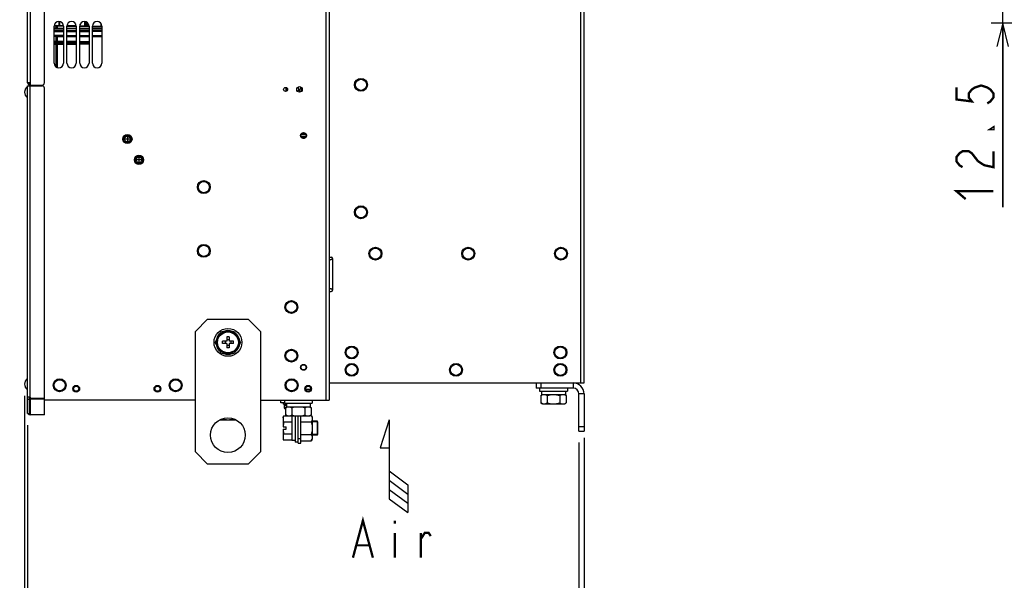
# Model space of a CAD drawing. Extents: x 33 to 410, y 33 to 287.
# Tile 51 of 90: x 162 to 247, y 121 to 169. Entities that reach past the tile are written whole.
import ezdxf

# ---------------------------------------------------------------- set-up
doc = ezdxf.new("R2010")
doc.units = 0
doc.header["$LTSCALE"] = 23.1
doc.linetypes.add('HIDDEN', pattern=[0.2, 0.1, -0.1])
doc.layers.get('0').update_dxf_attribs({"linetype": 'CONTINUOUS'})
for name, color, linetype in [('ALL_AXIS', 7, 'CONTINUOUS'), ('ALL_CURVE', 7, 'CONTINUOUS'), ('ALL_DIM', 7, 'CONTINUOUS'), ('ALL_FEATURES', 7, 'CONTINUOUS'), ('ALL_NOTE', 7, 'CONTINUOUS'), ('DEFAULT_2', 8, 'HIDDEN')]:
    doc.layers.add(name, color=color, linetype=linetype)
doc.dimstyles.get("Standard").update_dxf_attribs({"dimtxt": 2.5, "dimasz": 2.5, "dimexe": 1.25, "dimexo": 0.625, "dimtad": 1, "dimcen": 2.5, "dimazin": 3, "dimtfac": 1, "dimtmove": 0, "dimatfit": 3})

# ---------------------------------------------------------------- blocks, each defined once
blk = doc.blocks.new('_OPEN')
at = {"color": 0, "linetype": 'BYBLOCK'}
for p, q in [((0, 0), (-1, 0.25)), ((-1, -0.25), (0, 0)), ((-1, 0), (0, 0))]:
    blk.add_line(p, q, dxfattribs=at)
blk = doc.blocks.new('*D5')
at = {"layer": 'ALL_DIM', "color": 2, "linetype": 'CONTINUOUS'}
for p, q in [((163.059, 133.905), (163.059, 105.335)), ((211.059, 132.785), (211.059, 105.335)), ((163.059, 106.335), (187.059, 106.335)), ((211.059, 106.335), (187.059, 106.335))]:
    blk.add_line(p, q, dxfattribs=at)
at = {"layer": 'ALL_DIM', "color": 2, "linetype": 'CONTINUOUS', "xscale": 2, "yscale": 2, "zscale": 2, "rotation": 180}
blk.add_blockref('_OPEN', (163.059, 106.335), dxfattribs=at)
at = {"layer": 'ALL_DIM', "color": 2, "linetype": 'CONTINUOUS', "xscale": 2, "yscale": 2, "zscale": 2}
blk.add_blockref('_OPEN', (211.059, 106.335), dxfattribs=at)
blk = doc.blocks.new('*D6')
at = {"layer": 'ALL_DIM', "color": 2, "linetype": 'CONTINUOUS'}
for p, q in [((211.059, 132.785), (211.059, 111.335)), ((210.609, 132.385), (210.609, 111.335)), ((210.609, 112.335), (197.909, 112.335)), ((197.909, 112.335), (210.834, 112.335)), ((216.059, 112.335), (210.834, 112.335)), ((211.059, 112.335), (216.059, 112.335))]:
    blk.add_line(p, q, dxfattribs=at)
at = {"layer": 'ALL_DIM', "color": 2, "linetype": 'CONTINUOUS', "xscale": 2, "yscale": 2, "zscale": 2}
blk.add_blockref('_OPEN', (210.609, 112.335), dxfattribs=at)
at = {"layer": 'ALL_DIM', "color": 2, "linetype": 'CONTINUOUS', "xscale": 2, "yscale": 2, "zscale": 2, "rotation": 180}
blk.add_blockref('_OPEN', (211.059, 112.335), dxfattribs=at)
blk = doc.blocks.new('*D19')
at = {"layer": 'ALL_DIM', "color": 2, "linetype": 'CONTINUOUS'}
for p, q in [((247.152, 170.661), (247.152, 175.661)), ((247.152, 175.661), (247.152, 169.618)), ((262.007, 170.661), (246.152, 170.661)), ((247.152, 152.714), (247.152, 169.618)), ((296.504, 168.574), (246.152, 168.574)), ((247.152, 168.574), (247.152, 152.714))]:
    blk.add_line(p, q, dxfattribs=at)
at = {"layer": 'ALL_DIM', "color": 2, "linetype": 'CONTINUOUS', "xscale": 2, "yscale": 2, "zscale": 2}
for p, rotation in [((247.152, 170.661), 270), ((247.152, 168.574), 90)]:
    blk.add_blockref('_OPEN', p, dxfattribs=dict(at, rotation=rotation))
blk = doc.blocks.new('*D46')
at = {"color": 2, "linetype": 'CONTINUOUS'}
for p, q in [((162.809, 136.435), (162.809, 105.335)), ((163.059, 133.905), (163.059, 105.335)), ((162.809, 106.335), (147.291, 106.335)), ((147.291, 106.335), (162.934, 106.335)), ((168.059, 106.335), (162.934, 106.335)), ((163.059, 106.335), (168.059, 106.335))]:
    blk.add_line(p, q, dxfattribs=at)
at = {"color": 2, "linetype": 'CONTINUOUS', "xscale": 2, "yscale": 2, "zscale": 2}
blk.add_blockref('_OPEN', (162.809, 106.335), dxfattribs=at)
at = {"color": 2, "linetype": 'CONTINUOUS', "xscale": 2, "yscale": 2, "zscale": 2, "rotation": 180}
blk.add_blockref('_OPEN', (163.059, 106.335), dxfattribs=at)
blk = doc.blocks.new('ARROW_AIR_BL0', base_point=(194.656, 130.346))
at = {"color": 7, "linetype": 'CONTINUOUS'}
for p, q in [((194.256, 134.346), (193.456, 131.946)), ((194.256, 134.346), (194.256, 127.546)), ((193.456, 131.946), (194.256, 131.946)), ((194.256, 129.946), (195.856, 128.746)), ((194.256, 129.146), (195.856, 127.946)), ((194.256, 128.346), (195.856, 127.146)), ((195.856, 128.746), (195.856, 126.346)), ((194.256, 127.546), (195.856, 126.346))]:
    blk.add_line(p, q, dxfattribs=at)

msp = doc.modelspace()

# ---------------------------------------------------------------- linework, layer by layer
at = {"color": 7, "linetype": 'CONTINUOUS'}
for p, q in [((187.075, 158.946), (186.643, 158.946)), ((187.059, 158.985), (186.659, 158.985)), ((186.629, 134.184), (187.524, 134.184)), ((187.44, 134.732), (187.524, 134.732)), ((187.524, 134.732), (187.609, 134.585)), ((187.524, 134.732), (187.571, 134.638)), ((187.571, 134.278), (187.524, 134.184)), ((187.609, 134.585), (187.609, 132.685)), ((188.049, 133.035), (188.049, 134.235)), ((186.629, 133.087), (187.524, 133.087)), ((186.629, 132.538), (187.524, 132.538)), ((187.524, 132.538), (187.609, 132.685))]:
    msp.add_line(p, q, dxfattribs=at)
for points in [[(187.524, 134.184), (187.571, 133.996), (187.599, 133.815), (187.609, 133.635)], [(187.571, 134.638), (187.599, 134.548), (187.609, 134.458)], [(187.609, 134.458), (187.599, 134.369), (187.571, 134.278)], [(187.609, 133.635), (187.599, 133.456), (187.571, 133.275), (187.524, 133.087)], [(187.524, 133.087), (187.571, 132.993), (187.599, 132.902), (187.609, 132.813)], [(187.609, 132.813), (187.599, 132.723), (187.571, 132.632), (187.524, 132.538)]]:
    msp.add_lwpolyline(points, dxfattribs=at)
at = {"layer": 'ALL_AXIS', "color": 7, "linetype": 'CONTINUOUS'}
for p, q in [((165.359, 165.135), (165.359, 168.335)), ((166.159, 168.335), (166.159, 165.135)), ((166.459, 165.135), (166.459, 168.335)), ((167.259, 168.335), (167.259, 165.135)), ((167.559, 165.135), (167.559, 168.335)), ((168.359, 168.335), (168.359, 165.135)), ((168.659, 165.135), (168.659, 168.335)), ((169.459, 168.335), (169.459, 165.135)), ((163.059, 163.095), (163.03, 163.095)), ((163.03, 163.095), (163.03, 162.155)), ((186.704, 163.005), (186.683, 163.003)), ((163.059, 162.155), (163.03, 162.155)), ((179.242, 141.035), (179.79, 141.985)), ((179.79, 141.985), (180.887, 141.985)), ((180.887, 141.985), (181.436, 141.035)), ((179.79, 140.085), (179.242, 141.035)), ((181.436, 141.035), (180.887, 140.085)), ((180.887, 140.085), (179.79, 140.085)), ((163.059, 137.905), (163.03, 137.905)), ((163.03, 137.905), (163.03, 136.965)), ((163.059, 136.965), (163.03, 136.965)), ((187.119, 136.995), (187.479, 136.995)), ((207.209, 137.085), (207.209, 136.835)), ((207.209, 136.835), (209.609, 136.835)), ((207.384, 136.835), (207.384, 136.535)), ((209.434, 136.835), (209.434, 136.535)), ((209.609, 137.085), (209.609, 136.835)), ((185.209, 136.035), (185.209, 135.785)), ((187.609, 136.035), (187.609, 135.785)), ((207.312, 136.451), (207.459, 136.535)), ((207.312, 136.451), (207.406, 136.497)), ((207.312, 136.451), (207.312, 135.82)), ((207.384, 136.535), (209.434, 136.535)), ((207.86, 136.451), (207.86, 135.82)), ((208.957, 136.451), (208.957, 135.82)), ((209.506, 136.451), (209.359, 136.535)), ((209.506, 136.451), (209.506, 135.82)), ((185.129, 135.705), (185.129, 135.805)), ((185.129, 135.705), (185.29, 135.705)), ((185.179, 135.575), (185.384, 135.575)), ((185.179, 135.575), (185.192, 135.429)), ((185.204, 135.575), (185.204, 135.705)), ((185.209, 135.785), (187.609, 135.785)), ((185.275, 135.785), (185.279, 135.744)), ((185.312, 135.401), (185.459, 135.485)), ((185.312, 135.401), (185.406, 135.447)), ((185.312, 135.401), (185.312, 134.77)), ((185.384, 135.785), (185.384, 135.485)), ((185.384, 135.485), (187.434, 135.485)), ((185.86, 135.401), (185.86, 134.77)), ((186.957, 135.401), (186.957, 134.77)), ((187.506, 135.401), (187.359, 135.485)), ((187.434, 135.785), (187.434, 135.485)), ((187.506, 135.401), (187.506, 134.77)), ((207.459, 135.735), (207.312, 135.82)), ((207.459, 135.735), (209.359, 135.735)), ((207.497, 135.745), (207.586, 135.735)), ((209.232, 135.735), (209.321, 135.745)), ((209.359, 135.735), (209.506, 135.82)), ((179.647, 134.365), (181.031, 134.365)), ((185.099, 134.535), (185.136, 134.675)), ((185.099, 134.535), (185.099, 134.415)), ((185.849, 134.675), (185.136, 134.675)), ((185.849, 134.155), (185.136, 134.155)), ((185.459, 134.685), (185.312, 134.77)), ((185.459, 134.685), (187.359, 134.685)), ((185.497, 134.695), (185.586, 134.685)), ((185.849, 134.685), (185.849, 132.56)), ((186.149, 134.685), (186.149, 132.435)), ((187.232, 134.685), (187.321, 134.695)), ((187.359, 134.685), (187.506, 134.77)), ((188.049, 134.179), (188.049, 133.092)), ((185.099, 132.856), (185.103, 132.77)), ((185.099, 132.856), (185.099, 132.735)), ((185.099, 132.735), (185.136, 132.596)), ((185.849, 133.116), (185.136, 133.116)), ((185.849, 132.596), (185.136, 132.596)), ((186.149, 132.56), (185.849, 132.56)), ((186.399, 132.435), (186.149, 132.435))]:
    msp.add_line(p, q, dxfattribs=at)
at = {"layer": 'ALL_AXIS', "color": 9, "linetype": 'CONTINUOUS'}
for p, q in [((186.543, 162.886), (186.543, 162.628)), ((186.683, 163.003), (186.683, 162.701)), ((185.192, 135.429), (185.362, 135.429)), ((185.279, 135.744), (185.384, 135.744)), ((185.308, 135.289), (185.312, 135.289)), ((185.373, 135.63), (185.384, 135.63))]:
    msp.add_line(p, q, dxfattribs=at)
at = {"layer": 'ALL_AXIS', "color": 7, "linetype": 'CONTINUOUS'}
for points in [[(207.406, 136.497), (207.497, 136.526), (207.586, 136.535)], [(207.586, 136.535), (207.676, 136.526), (207.766, 136.497), (207.86, 136.451)], [(207.86, 136.451), (208.002, 136.487), (208.138, 136.514), (208.274, 136.53), (208.409, 136.535)], [(208.409, 136.535), (208.544, 136.53), (208.68, 136.514), (208.816, 136.487), (208.957, 136.451)], [(208.957, 136.451), (209.052, 136.497), (209.142, 136.526), (209.232, 136.535)], [(209.232, 136.535), (209.321, 136.526), (209.412, 136.497), (209.506, 136.451)], [(185.406, 135.447), (185.497, 135.476), (185.586, 135.485)], [(185.586, 135.485), (185.676, 135.476), (185.766, 135.447), (185.86, 135.401)], [(185.86, 135.401), (186.002, 135.437), (186.138, 135.464), (186.274, 135.48), (186.409, 135.485)], [(186.409, 135.485), (186.544, 135.48), (186.68, 135.464), (186.816, 135.437), (186.957, 135.401)], [(186.957, 135.401), (187.052, 135.447), (187.142, 135.476), (187.232, 135.485)], [(187.232, 135.485), (187.321, 135.476), (187.412, 135.447), (187.506, 135.401)], [(207.312, 135.82), (207.406, 135.773), (207.497, 135.745)], [(207.586, 135.735), (207.676, 135.745), (207.766, 135.773), (207.86, 135.82)], [(207.86, 135.82), (208.002, 135.784), (208.138, 135.757), (208.274, 135.741), (208.409, 135.735)], [(208.409, 135.735), (208.544, 135.741), (208.68, 135.757), (208.816, 135.784), (208.957, 135.82)], [(208.957, 135.82), (209.052, 135.773), (209.142, 135.745), (209.232, 135.735)], [(209.321, 135.745), (209.412, 135.773), (209.506, 135.82)], [(179.825, 134.441), (179.932, 134.414), (180.068, 134.387), (180.204, 134.371), (180.339, 134.365)], [(180.339, 134.365), (180.474, 134.371), (180.61, 134.387), (180.746, 134.414), (180.853, 134.441)], [(185.136, 134.675), (185.116, 134.586), (185.103, 134.501), (185.099, 134.415)], [(185.099, 134.415), (185.103, 134.329), (185.116, 134.244), (185.136, 134.155)], [(185.312, 134.77), (185.406, 134.723), (185.497, 134.695)], [(185.586, 134.685), (185.676, 134.695), (185.766, 134.723), (185.86, 134.77)], [(185.86, 134.77), (186.002, 134.734), (186.138, 134.707), (186.274, 134.691), (186.409, 134.685)], [(186.409, 134.685), (186.544, 134.691), (186.68, 134.707), (186.816, 134.734), (186.957, 134.77)], [(186.957, 134.77), (187.052, 134.723), (187.142, 134.695), (187.232, 134.685)], [(187.321, 134.695), (187.412, 134.723), (187.506, 134.77)], [(185.136, 133.116), (185.116, 133.027), (185.103, 132.942), (185.099, 132.856)], [(185.103, 132.77), (185.116, 132.685), (185.136, 132.596)]]:
    msp.add_lwpolyline(points, dxfattribs=at)
for centre, radius in [((185.309, 162.865), 0.175), ((186.509, 162.865), 0.24), ((191.809, 163.265), 0.48), ((171.669, 158.585), 0.4), ((171.669, 158.585), 0.35), ((186.859, 158.885), 0.224), ((172.669, 156.785), 0.4), ((172.669, 156.785), 0.35), ((178.259, 154.435), 0.48), ((191.809, 152.265), 0.48), ((178.259, 148.935), 0.48), ((193.059, 148.695), 0.48), ((201.059, 148.695), 0.48), ((209.059, 148.695), 0.48), ((185.809, 144.085), 0.48), ((180.339, 141.035), 1.2), ((180.339, 141.035), 0.95), ((185.809, 139.885), 0.48), ((191.009, 140.165), 0.48), ((209.009, 140.165), 0.48), ((186.859, 138.885), 0.224), ((191.009, 138.665), 0.48), ((200.009, 138.665), 0.48), ((209.009, 138.665), 0.48), ((165.829, 137.335), 0.48), ((175.829, 137.335), 0.48), ((185.829, 137.335), 0.48), ((167.259, 137.035), 0.29), ((167.259, 137.035), 0.224), ((174.259, 137.035), 0.29), ((174.259, 137.035), 0.224), ((187.259, 137.035), 0.29), ((187.259, 137.035), 0.224)]:
    msp.add_circle(centre, radius, dxfattribs=at)
at = {"layer": 'ALL_AXIS', "color": 9, "linetype": 'CONTINUOUS'}
for centre, radius in [((171.669, 158.585), 0.34), ((171.669, 158.585), 0.246), ((172.669, 156.785), 0.34), ((172.669, 156.785), 0.246)]:
    msp.add_circle(centre, radius, dxfattribs=at)
at = {"layer": 'ALL_AXIS', "color": 3, "linetype": 'CONTINUOUS'}
msp.add_circle((180.339, 133.035), 1.5, dxfattribs=at)
at = {"layer": 'ALL_AXIS', "color": 7, "linetype": 'CONTINUOUS'}
for centre, radius, start, end in [((165.759, 168.335), 0.4, 0, 180), ((166.859, 168.335), 0.4, 0, 180), ((167.959, 168.335), 0.4, 0, 180), ((169.059, 168.335), 0.4, 0, 180), ((165.759, 165.135), 0.4, 180, 360), ((166.859, 165.135), 0.4, 180, 360), ((167.959, 165.135), 0.4, 180, 360), ((169.059, 165.135), 0.4, 180, 360), ((163.419, 162.625), 0.61, 129.60193, 230.39807), ((187.699, 162.565), 1.2, 164.50603, 177.11563), ((186.697, 162.843), 0.16, 95, 164.50603), ((180.339, 141.035), 1.025, 128.84456, 171.04859), ((180.339, 141.035), 1.025, 68.22673, 111.77327), ((180.339, 141.035), 1.025, 8.95141, 51.15544), ((180.339, 141.035), 1.025, 188.95141, 231.15544), ((180.339, 141.035), 1.025, 308.84456, 351.04859), ((180.339, 141.035), 1.025, 248.22673, 291.77327), ((163.419, 137.435), 0.61, 129.60193, 230.39807), ((187.348, 136.745), 0.339, 132.50101, 147.61994), ((185.351, 135.443), 0.16, 185, 254.50603), ((185.408, 135.755), 0.13, 185, 254.11915), ((185.629, 136.445), 1.2, 254.50603, 254.68238), ((185.619, 136.495), 0.9, 254.11915, 254.85672)]:
    msp.add_arc(centre, radius, start, end, dxfattribs=at)
at = {"layer": 'ALL_AXIS', "color": 3, "linetype": 'CONTINUOUS'}
msp.add_arc((186.209, 162.865), 0.24, 308.77267, 51.22733, dxfattribs=at)
at = {"layer": 'ALL_CURVE', "color": 40, "linetype": 'CONTINUOUS'}
for p, q in [((162.848, 162.625), (162.809, 162.625)), ((171.669, 158.795), (171.669, 158.375)), ((171.879, 158.585), (171.459, 158.585)), ((172.879, 156.785), (172.459, 156.785)), ((172.669, 156.995), (172.669, 156.575)), ((162.848, 137.435), (162.809, 137.435))]:
    msp.add_line(p, q, dxfattribs=at)
for centre, radius, start, end in [((163.419, 162.625), 0.61, 159.36221, 200.63779), ((187.699, 162.565), 1.2, 168.21928, 177.10507), ((163.419, 137.435), 0.61, 159.36221, 200.63779)]:
    msp.add_arc(centre, radius, start, end, dxfattribs=at)
at = {"layer": 'ALL_DIM', "color": 2, "linetype": 'CONTINUOUS', "const_width": 0.2}
for points in [[(243.152, 163.034), (243.152, 162.002), (244.485, 161.83), (244.218, 162.174), (244.218, 162.518), (244.485, 162.862), (244.752, 163.034), (245.285, 163.206), (245.818, 163.034), (246.085, 162.862), (246.352, 162.518), (246.352, 162.174), (246.085, 161.83), (245.818, 161.658)], [(246.352, 159.594), (246.352, 159.422), (246.085, 159.422), (246.352, 159.594)], [(243.685, 156.154), (243.418, 156.326), (243.152, 156.67), (243.152, 157.014), (243.418, 157.358), (243.685, 157.53), (244.218, 157.53), (244.485, 157.358), (245.018, 156.67)], [(245.018, 156.67), (245.552, 156.326), (246.352, 156.154), (246.352, 157.53)], [(243.952, 153.402), (243.152, 154.09), (246.352, 154.09)]]:
    msp.add_lwpolyline(points, dxfattribs=at)
at = {"layer": 'ALL_FEATURES', "color": 9, "linetype": 'CONTINUOUS'}
for p, q in [((188.769, 241.735), (188.769, 136.035)), ((210.769, 137.535), (210.769, 240.235)), ((163.279, 200.748), (163.279, 163.445)), ((165.359, 168.17), (165.52, 168.171)), ((165.36, 168.357), (165.52, 168.354)), ((165.52, 168.171), (165.52, 168.354)), ((165.52, 168.354), (165.569, 168.354)), ((165.52, 168.171), (165.569, 168.171)), ((165.569, 168.354), (165.618, 168.352)), ((165.569, 168.171), (165.576, 168.171)), ((165.576, 168.171), (165.574, 168.156)), ((165.618, 168.352), (165.618, 168.14)), ((165.618, 168.352), (166.159, 168.343)), ((165.618, 168.155), (166.159, 168.157)), ((165.618, 168.116), (166.159, 168.12)), ((165.79, 168.399), (165.79, 168.734)), ((166.459, 168.338), (167.259, 168.324)), ((166.459, 168.104), (167.259, 168.111)), ((167.559, 168.319), (168.359, 168.305)), ((167.559, 168.161), (168.359, 168.163)), ((167.559, 168.114), (168.359, 168.121)), ((167.999, 168.716), (168.028, 168.717)), ((168.028, 168.414), (167.999, 168.415)), ((168.029, 168.729), (168.028, 168.717)), ((168.028, 168.717), (168.07, 168.717)), ((168.028, 168.414), (168.028, 168.717)), ((168.07, 168.414), (168.028, 168.414)), ((168.07, 168.719), (168.07, 168.717)), ((168.07, 168.717), (168.077, 168.717)), ((168.07, 168.717), (168.07, 168.414)), ((168.14, 168.413), (168.07, 168.414)), ((168.14, 168.692), (168.14, 168.413)), ((168.351, 168.409), (168.14, 168.413)), ((168.659, 168.299), (169.459, 168.285)), ((168.659, 168.163), (169.459, 168.162)), ((168.659, 168.136), (169.459, 168.141)), ((168.659, 168.124), (169.459, 168.131)), ((169.399, 168.386), (169.456, 168.385)), ((165.359, 168.095), (166.159, 168.102)), ((165.359, 167.95), (166.159, 167.957)), ((165.359, 167.85), (166.159, 167.857)), ((166.159, 167.514), (165.359, 167.521)), ((165.52, 167.42), (165.359, 167.421)), ((165.569, 167.42), (165.52, 167.42)), ((165.52, 167.008), (165.52, 167.42)), ((165.618, 167.419), (165.569, 167.42)), ((166.159, 167.414), (165.618, 167.419)), ((165.618, 167.419), (165.618, 167.007)), ((166.459, 167.959), (167.259, 167.966)), ((166.459, 167.859), (167.259, 167.866)), ((167.259, 167.505), (166.459, 167.512)), ((167.259, 167.405), (166.459, 167.412)), ((167.559, 167.969), (168.359, 167.976)), ((167.559, 167.869), (168.359, 167.876)), ((168.359, 167.495), (167.559, 167.502)), ((168.359, 167.395), (167.559, 167.402)), ((168.659, 167.979), (169.459, 167.986)), ((168.659, 167.879), (169.459, 167.886)), ((169.459, 167.485), (168.659, 167.492)), ((169.459, 167.385), (168.659, 167.392)), ((165.52, 167.008), (165.359, 167.009)), ((165.359, 166.909), (166.159, 166.902)), ((166.159, 166.868), (165.359, 166.861)), ((165.359, 166.762), (165.52, 166.763)), ((165.569, 167.007), (165.52, 167.008)), ((165.52, 166.763), (165.569, 166.764)), ((165.52, 164.816), (165.52, 166.763)), ((165.569, 167.007), (165.618, 167.007)), ((165.569, 166.764), (165.618, 166.764)), ((166.159, 167.002), (165.618, 167.007)), ((165.618, 166.764), (166.159, 166.768)), ((165.618, 166.764), (165.618, 164.762)), ((167.259, 166.993), (166.459, 167)), ((166.459, 166.9), (167.259, 166.893)), ((167.259, 166.878), (166.459, 166.871)), ((166.459, 166.771), (167.259, 166.778)), ((168.359, 166.983), (167.559, 166.99)), ((167.559, 166.89), (168.108, 166.885)), ((168.108, 166.885), (167.559, 166.881)), ((167.559, 166.781), (168.359, 166.788)), ((163.059, 163.442), (163.219, 163.442)), ((163.106, 163.329), (163.219, 163.442)), ((163.279, 136.295), (163.279, 163.175)), ((186.659, 158.786), (186.659, 158.815)), ((186.885, 158.946), (186.885, 158.985)), ((186.971, 158.946), (186.971, 158.985)), ((189.349, 148.28), (189.349, 145.55)), ((163.049, 140.885), (163.059, 140.885)), ((210.109, 137.535), (210.109, 137.085)), ((163.049, 135.885), (163.059, 135.885)), ((164.519, 136.195), (163.279, 136.195)), ((164.519, 136.135), (163.279, 136.135)), ((211.059, 136.585), (210.609, 136.585))]:
    msp.add_line(p, q, dxfattribs=at)
at = {"layer": 'ALL_FEATURES', "color": 7, "linetype": 'CONTINUOUS'}
for p, q in [((189.059, 241.735), (189.059, 136.035)), ((165.359, 168.12), (165.533, 168.121)), ((165.366, 168.407), (166.154, 168.393)), ((165.569, 168.171), (165.569, 168.354)), ((165.839, 168.399), (165.839, 168.727)), ((166.463, 168.388), (167.257, 168.374)), ((167.561, 168.368), (168.358, 168.355)), ((167.589, 168.368), (167.589, 168.487)), ((167.999, 168.361), (167.999, 168.733)), ((168.357, 168.359), (168.048, 168.365)), ((168.199, 168.362), (168.199, 168.357)), ((168.659, 168.349), (169.459, 168.335)), ((169.399, 168.336), (169.399, 168.545)), ((166.159, 167.907), (165.359, 167.9)), ((166.159, 167.464), (165.359, 167.471)), ((165.569, 167.007), (165.569, 167.42)), ((167.259, 167.916), (166.459, 167.909)), ((167.259, 167.455), (166.459, 167.462)), ((168.359, 167.926), (167.559, 167.919)), ((168.359, 167.445), (167.559, 167.452)), ((169.459, 167.936), (168.659, 167.929)), ((169.459, 167.435), (168.659, 167.442)), ((165.359, 166.959), (166.159, 166.952)), ((166.159, 166.818), (165.359, 166.812)), ((165.569, 164.784), (165.569, 166.764)), ((166.459, 166.95), (167.259, 166.943)), ((167.259, 166.828), (166.459, 166.821)), ((167.559, 166.94), (168.359, 166.933)), ((168.359, 166.838), (167.559, 166.831)), ((168.359, 166.885), (168.108, 166.885)), ((163.219, 163.175), (163.219, 163.445)), ((185.475, 162.813), (185.475, 162.918)), ((186.709, 162.733), (186.709, 162.998)), ((186.647, 158.815), (187.071, 158.815)), ((186.709, 158.946), (186.709, 158.985)), ((186.959, 158.685), (186.959, 158.815)), ((187.059, 158.985), (187.059, 158.946)), ((163.049, 140.985), (163.059, 140.985)), ((163.049, 137.905), (163.049, 140.985)), ((180.237, 141.137), (179.869, 141.137)), ((179.869, 140.934), (179.869, 141.137)), ((180.099, 141.137), (180.099, 140.934)), ((180.44, 141.505), (180.237, 141.505)), ((180.237, 141.505), (180.237, 141.137)), ((180.237, 141.275), (180.44, 141.275)), ((180.44, 141.505), (180.44, 141.137)), ((180.809, 141.137), (180.44, 141.137)), ((180.579, 141.137), (180.579, 140.934)), ((180.809, 140.934), (180.809, 141.137)), ((180.237, 140.934), (179.869, 140.934)), ((180.237, 140.934), (180.237, 140.566)), ((180.237, 140.795), (180.44, 140.795)), ((180.44, 140.566), (180.237, 140.566)), ((180.809, 140.934), (180.44, 140.934)), ((180.44, 140.934), (180.44, 140.566)), ((163.049, 135.785), (163.049, 136.965)), ((206.909, 137.535), (210.109, 137.535)), ((206.909, 137.535), (206.909, 137.085)), ((207.309, 137.535), (207.309, 137.085)), ((163.059, 136.135), (163.219, 136.135)), ((163.219, 134.905), (163.219, 136.295)), ((177.539, 136.035), (164.519, 136.035)), ((183.139, 136.035), (189.059, 136.035)), ((184.899, 135.805), (184.899, 136.035)), ((211.059, 136.585), (211.059, 133.385)), ((163.049, 135.785), (163.059, 135.785)), ((185.209, 135.805), (184.899, 135.805)), ((163.059, 134.905), (163.219, 134.905)), ((185.099, 134.415), (185.099, 133.735)), ((186.399, 132.335), (186.399, 134.685)), ((188.049, 134.179), (187.609, 134.179)), ((185.099, 133.535), (185.099, 132.856)), ((185.1, 133.735), (185.349, 133.735)), ((185.1, 133.535), (185.349, 133.535)), ((185.349, 133.535), (185.349, 133.735)), ((210.609, 133.785), (211.059, 133.785)), ((210.609, 133.385), (211.059, 133.385)), ((186.399, 132.735), (186.629, 132.735)), ((188.049, 133.092), (187.609, 133.092)), ((186.399, 132.335), (186.629, 132.335))]:
    msp.add_line(p, q, dxfattribs=at)
at = {"layer": 'ALL_FEATURES', "color": 3, "linetype": 'CONTINUOUS'}
for p, q in [((211.059, 137.535), (211.059, 240.235)), ((163.059, 163.442), (163.059, 200.825)), ((164.519, 163.445), (164.519, 200.885)), ((163.279, 163.445), (163.059, 163.445)), ((163.059, 163.175), (164.319, 163.175)), ((163.059, 134.905), (163.059, 163.175)), ((163.106, 163.329), (163.218, 163.216)), ((163.279, 163.445), (163.279, 163.245)), ((163.279, 163.245), (164.319, 163.245)), ((185.362, 162.699), (185.362, 163.032)), ((164.519, 134.785), (164.519, 162.975)), ((189.059, 148.395), (189.234, 148.395)), ((189.059, 148.165), (189.15, 148.165)), ((189.059, 145.665), (189.15, 145.665)), ((189.059, 145.435), (189.234, 145.435)), ((178.589, 143.035), (177.539, 141.985)), ((178.589, 143.035), (182.089, 143.035)), ((183.139, 141.985), (182.089, 143.035)), ((177.539, 131.585), (177.539, 141.985)), ((183.139, 141.985), (183.139, 131.585)), ((189.059, 137.535), (206.909, 137.535)), ((210.109, 137.085), (206.909, 137.085)), ((210.109, 137.535), (211.059, 137.535)), ((163.279, 136.295), (163.059, 136.295)), ((163.279, 136.295), (163.279, 134.785)), ((210.609, 133.385), (210.609, 136.585)), ((164.519, 134.785), (163.279, 134.785)), ((186.629, 132.335), (186.629, 134.685)), ((177.539, 131.585), (178.589, 130.535)), ((182.089, 130.535), (183.139, 131.585)), ((182.089, 130.535), (178.589, 130.535))]:
    msp.add_line(p, q, dxfattribs=at)
at = {"layer": 'ALL_FEATURES', "color": 9, "linetype": 'CONTINUOUS'}
for points in [[(165.52, 168.171), (165.52, 168.158), (165.52, 168.146), (165.52, 168.136), (165.52, 168.128), (165.52, 168.123), (165.519, 168.121)], [(165.52, 168.404), (165.52, 168.402), (165.52, 168.397), (165.52, 168.389), (165.52, 168.379), (165.52, 168.367), (165.52, 168.354)], [(165.574, 168.156), (165.568, 168.142), (165.559, 168.131), (165.547, 168.124), (165.533, 168.121)], [(165.533, 168.121), (165.543, 168.121), (165.555, 168.12), (165.569, 168.119), (165.586, 168.117), (165.603, 168.116), (165.618, 168.116)], [(165.576, 168.171), (165.581, 168.17), (165.587, 168.167), (165.594, 168.163), (165.602, 168.159), (165.61, 168.156), (165.618, 168.155)], [(165.618, 168.402), (165.618, 168.4), (165.618, 168.393), (165.618, 168.382), (165.618, 168.368), (165.618, 168.352)], [(165.618, 168.14), (165.618, 168.127), (165.618, 168.116)], [(166.459, 168.158), (166.604, 168.159), (167.259, 168.161)], [(166.459, 168.122), (166.932, 168.126), (167.259, 168.128)], [(167.559, 168.13), (168.236, 168.134), (168.359, 168.135)], [(168.062, 168.364), (168.052, 168.367), (168.042, 168.374), (168.034, 168.385), (168.029, 168.399), (168.028, 168.414)], [(168.048, 168.36), (168.048, 168.363), (168.048, 168.365)], [(168.105, 168.364), (168.094, 168.366), (168.084, 168.373), (168.077, 168.384), (168.072, 168.398), (168.07, 168.414)], [(168.14, 168.363), (168.14, 168.365), (168.14, 168.373), (168.14, 168.384), (168.14, 168.398), (168.14, 168.413)], [(165.52, 167.42), (165.52, 167.433), (165.52, 167.445), (165.52, 167.455), (165.52, 167.463), (165.52, 167.468), (165.519, 167.47)], [(165.618, 167.419), (165.618, 167.434), (165.618, 167.448), (165.618, 167.459), (165.618, 167.466), (165.618, 167.469)], [(165.52, 167.008), (165.52, 166.995), (165.52, 166.983), (165.52, 166.973), (165.52, 166.965), (165.52, 166.96), (165.52, 166.958)], [(165.52, 166.763), (165.52, 166.776), (165.52, 166.788), (165.52, 166.798), (165.52, 166.806), (165.52, 166.811), (165.52, 166.813)], [(165.618, 167.007), (165.618, 166.994), (165.618, 166.982), (165.618, 166.972), (165.618, 166.964), (165.618, 166.959), (165.619, 166.957)], [(165.619, 166.814), (165.618, 166.812), (165.618, 166.807), (165.618, 166.799), (165.618, 166.789), (165.618, 166.777), (165.618, 166.764)]]:
    msp.add_lwpolyline(points, dxfattribs=at)
at = {"layer": 'ALL_FEATURES', "color": 3, "linetype": 'CONTINUOUS'}
for points in [[(189.349, 148.28), (189.348, 148.269), (189.344, 148.256), (189.338, 148.244), (189.328, 148.231), (189.315, 148.219), (189.298, 148.207), (189.279, 148.196), (189.255, 148.186), (189.229, 148.177), (189.202, 148.171), (189.175, 148.167), (189.15, 148.165)], [(189.349, 145.55), (189.348, 145.562), (189.344, 145.574), (189.338, 145.587), (189.328, 145.6), (189.315, 145.612), (189.298, 145.624), (189.279, 145.635), (189.255, 145.645), (189.229, 145.654), (189.202, 145.66), (189.175, 145.664), (189.15, 145.665)]]:
    msp.add_lwpolyline(points, dxfattribs=at)
at = {"layer": 'ALL_FEATURES', "color": 7, "linetype": 'CONTINUOUS'}
for points in [[(185.136, 134.155), (185.119, 134.012), (185.107, 133.874), (185.1, 133.735)], [(185.1, 133.535), (185.107, 133.396), (185.119, 133.257), (185.136, 133.116)]]:
    msp.add_lwpolyline(points, dxfattribs=at)
at = {"layer": 'ALL_FEATURES', "color": 3, "linetype": 'CONTINUOUS'}
for centre in [(191.809, 163.265), (191.809, 152.265), (193.059, 148.695), (201.059, 148.695), (209.059, 148.695), (191.009, 140.165), (209.009, 140.165), (191.009, 138.665), (200.009, 138.665), (209.009, 138.665)]:
    msp.add_circle(centre, 0.557, dxfattribs=at)
at = {"layer": 'ALL_FEATURES', "color": 7, "linetype": 'CONTINUOUS'}
for centre, radius in [((178.259, 154.435), 0.557), ((178.259, 148.935), 0.557), ((185.809, 144.085), 0.557), ((180.339, 141.035), 0.9), ((185.809, 139.885), 0.557), ((165.829, 137.335), 0.557), ((175.829, 137.335), 0.557), ((185.829, 137.335), 0.557)]:
    msp.add_circle(centre, radius, dxfattribs=at)
for centre, radius, start, end in [((165.519, 168.171), 0.05, 270.5, 360), ((165.519, 168.354), 0.05, 0, 89), ((168.049, 168.716), 0.05, 161.08858, 180), ((168.049, 168.415), 0.05, 180, 269), ((165.519, 167.42), 0.05, 0, 89.5), ((165.619, 167.007), 0.05, 180, 254.63454), ((165.619, 166.764), 0.05, 105.33162, 180), ((210.109, 136.585), 0.95, 0, 90), ((163.509, 136.325), 0.29, 185.89281, 217.32767), ((163.279, 135.005), 0.06, 180, 268.52387)]:
    msp.add_arc(centre, radius, start, end, dxfattribs=at)
at = {"layer": 'ALL_FEATURES', "color": 3, "linetype": 'CONTINUOUS'}
for centre, radius, start, end in [((163.219, 163.442), 0.16, 180, 225), ((164.319, 163.445), 0.2, 270, 360), ((164.319, 162.975), 0.2, 0, 90), ((189.234, 148.28), 0.115, 0, 90), ((189.234, 145.55), 0.115, 270, 360), ((210.109, 136.585), 0.5, 0, 90), ((163.279, 135.005), 0.22, 207.12719, 270)]:
    msp.add_arc(centre, radius, start, end, dxfattribs=at)
at = {"layer": 'ALL_NOTE', "color": 2, "linetype": 'CONTINUOUS', "const_width": 0.2}
for points in [[(191.118, 122.454), (191.978, 125.654), (192.838, 122.454)], [(194.73, 125.654), (194.73, 125.387)], [(194.73, 124.587), (194.73, 122.454)], [(196.966, 122.454), (196.966, 124.587)], [(196.966, 124.054), (197.31, 124.587), (197.654, 124.587), (197.826, 124.32)], [(191.462, 123.52), (192.494, 123.52)]]:
    msp.add_lwpolyline(points, dxfattribs=at)
at = {"layer": 'DEFAULT_2', "color": 8, "linetype": 'HIDDEN'}
for p, q in [((188.049, 134.235), (187.609, 134.235)), ((188.049, 133.035), (187.609, 133.035))]:
    msp.add_line(p, q, dxfattribs=at)
for centre in [(186.859, 158.885), (186.859, 138.885), (167.259, 137.035), (174.259, 137.035), (187.259, 137.035)]:
    msp.add_circle(centre, 0.25, dxfattribs=at)

# ---------------------------------------------------------------- block references
at = {"color": 2, "linetype": 'CONTINUOUS'}
msp.add_blockref('ARROW_AIR_BL0', (194.656, 130.346), dxfattribs=at)

# ---------------------------------------------------------------- dimensions: what is measured, and where the dimension line sits
dim = msp.add_linear_dim(base=(163.059, 106.335), p1=(162.809, 137.435), p2=(163.059, 134.905), dimstyle='Standard', dxfattribs=at)
dim.commit()
dim.dimension.update_dxf_attribs({"geometry": '*D46', "text_midpoint": (147.291, 106.335), "dimtype": 128})
at = {"layer": 'ALL_DIM', "color": 2, "linetype": 'CONTINUOUS'}
dim = msp.add_linear_dim(base=(247.152, 168.574), p1=(263.007, 170.661), p2=(297.504, 168.574), angle=270, dimstyle='Standard', dxfattribs=at)
dim.commit()
dim.dimension.update_dxf_attribs({"geometry": '*D19', "text_midpoint": (247.152, 152.714), "dimtype": 128})
for base, p1, picture, middle in [((211.059, 106.335), (163.059, 134.905), '*D5', (182.931, 106.335)), ((211.059, 112.335), (210.609, 133.385), '*D6', (197.909, 112.335))]:
    dim = msp.add_linear_dim(base=base, p1=p1, p2=(211.059, 133.785), dimstyle='Standard', dxfattribs=at)
    dim.commit()
    dim.dimension.update_dxf_attribs({"geometry": picture, "text_midpoint": middle, "dimtype": 128})

doc.saveas('drawing.dxf')
